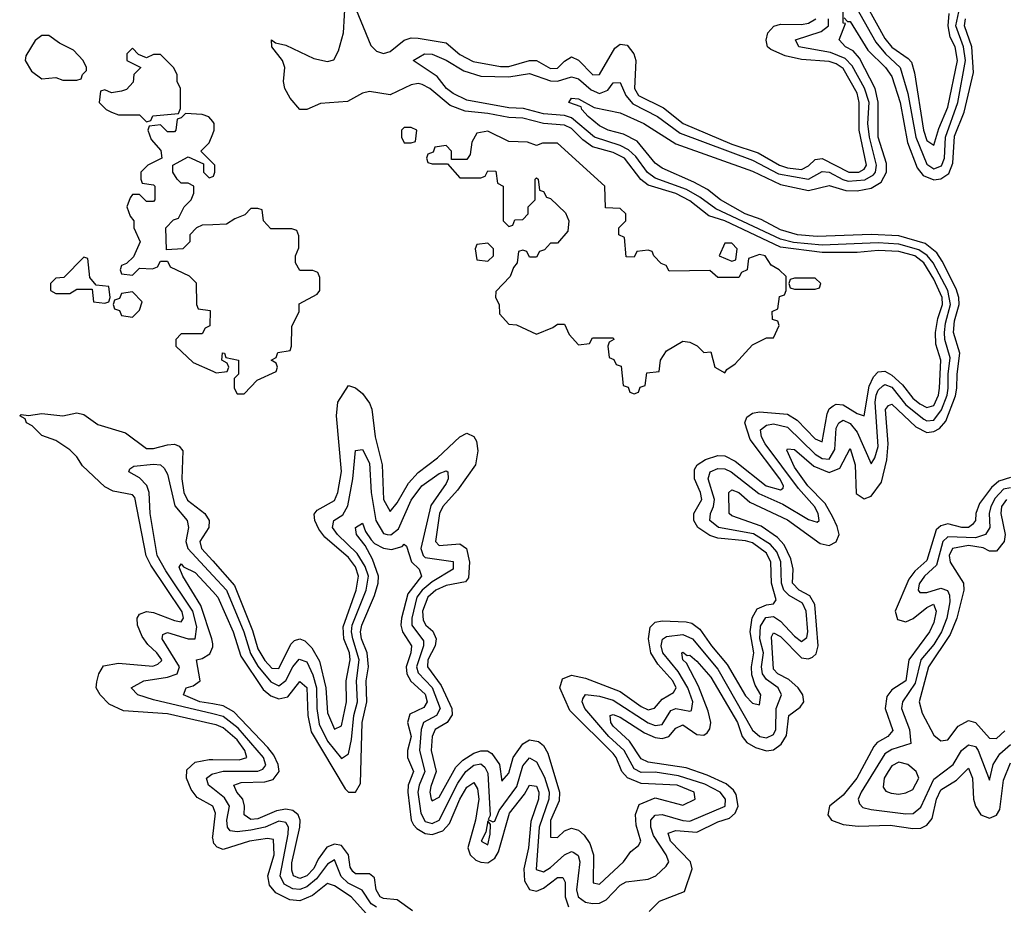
# Model space of a CAD drawing. Header units: inches. Extents: x 2671394 to 2765652, y 830470 to 955458.
# Tile 106 of 256: x 2739446 to 2742273, y 836705 to 839248. Entities that reach past the tile are written whole.
import ezdxf

# ---------------------------------------------------------------- set-up
doc = ezdxf.new("R2010")
doc.units = ezdxf.units.IN
doc.header["$MEASUREMENT"] = 0
doc.layers.add('C7833', color=7, linetype='Continuous')
doc.layers.add('C7843', color=7, linetype='Continuous')

msp = doc.modelspace()

# ---------------------------------------------------------------- linework, layer by layer
at = {"layer": 'C7833', "color": 2, "elevation": 14}
for points in [[(2739530, 839202), (2739510, 839202), (2739490, 839188), (2739463.6, 839143.6), (2739462, 839130), (2739479.6, 839099.6), (2739510, 839078), (2739550, 839082), (2739570, 839074), (2739610, 839074), (2739622, 839078), (2739626, 839090), (2739638, 839102), (2739638, 839110), (2739628, 839130), (2739600.2, 839160.2), (2739560.2, 839180.2)], [(2739770, 839166), (2739754, 839150), (2739754, 839130), (2739794, 839110), (2739774, 839090), (2739771.6, 839068.4), (2739752.7, 839047.3), (2739738, 839042), (2739710, 839038), (2739690, 839046), (2739678, 839042), (2739674, 839010), (2739694, 838990), (2739710, 838982), (2739730, 838974), (2739790, 838974), (2739810, 838954), (2739822, 838958), (2739828.4, 838971.6), (2739902, 838978), (2739907.3, 838992.7), (2739908, 839050), (2739898, 839070), (2739898, 839090), (2739888, 839110), (2739850, 839148), (2739830, 839148), (2739810, 839138), (2739787.3, 839147.3)], [(2739630, 838566), (2739572.7, 838507.3), (2739550, 838506), (2739534, 838490), (2739534, 838470), (2739550, 838462), (2739590, 838462), (2739610, 838474), (2739654, 838474), (2739658, 838438), (2739690, 838434), (2739702, 838438), (2739706, 838450), (2739702, 838482), (2739666, 838486), (2739647.3, 838507.3), (2739642, 838562)], [(2739770, 838466), (2739738, 838462), (2739732.7, 838447.3), (2739718, 838442), (2739714, 838430), (2739718, 838418), (2739732.7, 838412.7), (2739738, 838398), (2739770, 838394), (2739790, 838414), (2739798, 838438)]]:
    msp.add_lwpolyline(points, close=True, dxfattribs=at)
at = {"layer": 'C7833', "color": 2}
for points, elevation in [([(2740000, 838955.1), (2739989, 838969), (2739970, 838975.3), (2739922, 838978), (2739910, 838966), (2739898, 838962), (2739894, 838930), (2739890, 838926), (2739870, 838926), (2739850, 838946), (2739818, 838942), (2739814, 838930), (2739823.6, 838903.6), (2739851.6, 838871.6), (2739854, 838850), (2739814, 838830), (2739794, 838810), (2739794, 838790), (2739798, 838778), (2739830, 838774), (2739834, 838770), (2739834, 838730), (2739830, 838726), (2739810, 838726), (2739790, 838746), (2739770, 838746), (2739763.6, 838736.4), (2739754, 838710), (2739763.6, 838683.6), (2739774, 838670), (2739774, 838650), (2739792, 838610), (2739772.7, 838567.3), (2739752.7, 838547.3), (2739738, 838542), (2739734, 838530), (2739738, 838518), (2739770, 838514), (2739790, 838534), (2739827.3, 838532.7), (2739842, 838538), (2739850, 838554), (2739870, 838554), (2739878, 838538), (2739932.7, 838512.7), (2739952.7, 838492.7), (2739954, 838430), (2739958, 838418), (2739992.7, 838412.7), (2739991.6, 838368.4), (2739978, 838362), (2739970, 838346), (2739910, 838346), (2739894, 838330), (2739894, 838310), (2739943.6, 838263.6), (2740000, 838238.5)], 14), ([(2740000, 838836), (2739966, 838870), (2739990, 838894), (2740000, 838919.7)], 14), ([(2740000, 838659), (2739970, 838658), (2739954, 838650), (2739934, 838630), (2739934, 838610), (2739914, 838590), (2739867.3, 838587.3), (2739866, 838650), (2739887.3, 838672.7), (2739902, 838678), (2739918, 838710), (2739938, 838730), (2739946, 838750), (2739946, 838770), (2739930, 838778), (2739910, 838778), (2739898, 838790), (2739886, 838810), (2739886, 838830), (2739930, 838854), (2739974, 838834), (2739974, 838810), (2739990, 838794), (2740000, 838797.3)], 14), ([(2740000, 837225.7), (2739870, 837254.6), (2739743.8, 837263.8), (2739703.3, 837283.3), (2739677.2, 837310), (2739666, 837330), (2739667.3, 837347.3), (2739673.2, 837370), (2739687, 837393), (2739730, 837400.3), (2739827.8, 837392.2), (2739842.7, 837397.3), (2739853, 837407), (2739853.7, 837410), (2739839.7, 837430), (2739813.8, 837453.8), (2739797.3, 837477.3), (2739784, 837510), (2739783.6, 837530), (2739790, 837540.7), (2739810, 837548.7), (2739830, 837546.3), (2739890, 837522.8), (2739910, 837519.3), (2739916.4, 837530), (2739912.3, 837547.7), (2739822, 837682), (2739809, 837709), (2739776.2, 837876.2), (2739770, 837883.6), (2739713.9, 837893.9), (2739690, 837907), (2739626.7, 837966.7), (2739610, 837993.2), (2739590, 838012.7), (2739550, 838039.3), (2739510, 838054), (2739482, 838082), (2739466, 838090), (2739462, 838102), (2739446, 838110), (2739450, 838114), (2739471.3, 838111.3), (2739510, 838117.3), (2739570, 838110.5), (2739610, 838119.1), (2739630, 838114), (2739670, 838086), (2739750, 838061.3), (2739810, 838016.9), (2739830, 838016.5), (2739870, 838027.6), (2739890, 838028.7), (2739903.7, 838023.7), (2739914, 838010), (2739911.5, 837930), (2739917.3, 837890), (2739928.1, 837868.1), (2739977.6, 837830), (2739990.4, 837810), (2739988.8, 837790), (2739962.7, 837750), (2739968, 837730), (2740000, 837694)], 10), ([(2740000, 837255), (2739830, 837295.6), (2739785.2, 837310), (2739766, 837330), (2739802, 837350), (2739870, 837360.2), (2739898, 837370), (2739904.5, 837390), (2739855.1, 837470), (2739857.2, 837482.8), (2739870, 837488.2), (2739929.7, 837470.3), (2739949.7, 837470.3), (2739954.8, 837505.2), (2739943.2, 837550), (2739865.5, 837665.5), (2739841, 837710), (2739820.3, 837830), (2739817.8, 837890), (2739810.8, 837910.8), (2739790, 837932.7), (2739759, 837950), (2739762, 837958), (2739773.6, 837966.4), (2739830, 837971.4), (2739850.2, 837970.2), (2739860.7, 837960.7), (2739870, 837942.8), (2739891.7, 837851.7), (2739927, 837810), (2739930.3, 837790), (2739923.2, 837750), (2739928.4, 837730), (2740000, 837652.6)], 6), ([(2740000, 837456.1), (2739998, 837470), (2739965.7, 837565.7), (2739914, 837650), (2739903.6, 837676.4), (2739910, 837686), (2739916.7, 837676.7), (2739950, 837660.3), (2740000, 837606.2)], 2), ([(2740000, 837283.5), (2739962.7, 837290), (2739916, 837310), (2739924, 837330), (2739944.4, 837335.6), (2739964.5, 837350), (2739954, 837410), (2739970, 837414), (2739992.3, 837427.7), (2740000, 837447.7)], 2), ([(2740000, 836990.4), (2739955.1, 837015.1), (2739937.8, 837037.8), (2739924.7, 837070), (2739926, 837094), (2739950, 837116.5), (2739990, 837123.9), (2740000, 837123.9)], 10), ([(2740000, 837040.9), (2739988.2, 837050), (2739982.4, 837070), (2739998, 837082), (2740000, 837082.5)], 6), ([(2740000, 836897.8), (2739999.6, 836899.6), (2740000, 836903)], 10)]:
    msp.add_lwpolyline(points, dxfattribs=dict(at, elevation=elevation))
at = {"layer": 'C7843', "color": 2}
for points, elevation in [([(2740390, 839330.8), (2740453.7, 839173.7), (2740470, 839157.6), (2740490, 839150.3), (2740510, 839156), (2740550, 839189), (2740570, 839195.8), (2740590, 839194.7), (2740670, 839181.3), (2740710, 839148.1), (2740747.6, 839127.6), (2740826.5, 839113.5), (2740850, 839112.9), (2740910, 839130.2), (2740930, 839130.3), (2740970, 839107.2), (2740990, 839108), (2741010, 839128.7), (2741030, 839141.1), (2741050, 839131.8), (2741091.1, 839088.9), (2741110, 839090.4), (2741154.3, 839165.7), (2741170, 839177.6), (2741190, 839174), (2741208.8, 839150), (2741214.7, 839130), (2741211.3, 839050), (2741222.4, 839030), (2741294.1, 838994.1), (2741350.4, 838950), (2741490.4, 838890), (2741565.7, 838865.7), (2741627.2, 838830), (2741650, 838822.3), (2741690, 838817.8), (2741710, 838827.9), (2741730, 838846.5), (2741750, 838849.3), (2741826, 838810), (2741854.5, 838810), (2741870, 838818.9), (2741876.8, 838830), (2741856.3, 838930), (2741856.2, 839010), (2741850, 839036.9), (2741810, 839107.1), (2741790, 839121.1), (2741770, 839128), (2741690, 839133.6), (2741643.5, 839143.5), (2741602, 839162), (2741593, 839170), (2741588.5, 839188.5), (2741594, 839210), (2741610.9, 839229.1), (2741630, 839234.9), (2741690, 839233.6), (2741710, 839237.3), (2741731.9, 839250)], 10), ([(2741824.5, 839324.5), (2741903.3, 839183.3), (2741931.1, 839150), (2741973.7, 839110), (2741995.7, 839035.7), (2742018.4, 838910), (2742050, 838833.1), (2742070, 838819.8), (2742092.2, 838827.8), (2742100.5, 838850), (2742103.6, 838910), (2742139.6, 839010), (2742160.9, 839130), (2742155.7, 839170), (2742133.7, 839230), (2742150.9, 839310.9)], 6), ([(2741850, 839338), (2741930, 839193.7), (2741950, 839168.3), (2741996.6, 839136.6), (2742005.7, 839125.7), (2742014.7, 839094.7), (2742040.2, 838930), (2742050, 838900.4), (2742070, 838887.3), (2742084.4, 838935.6), (2742110, 838996.3), (2742137.9, 839130), (2742131.7, 839170), (2742117.4, 839197.4), (2742111, 839230), (2742114.3, 839265.7)], 10), ([(2740000, 837694), (2740063.1, 837623.1), (2740114.6, 837494.6), (2740130, 837442), (2740150, 837407.9), (2740170, 837386.5), (2740190, 837385.3), (2740224.8, 837455.2), (2740234.8, 837465.3), (2740250, 837470.4), (2740264.7, 837464.7), (2740284.3, 837444.3), (2740306.6, 837406.6), (2740324.8, 837330), (2740330, 837258), (2740350, 837210.7), (2740370, 837221), (2740384.4, 837290), (2740383.5, 837350), (2740394.9, 837410), (2740392.5, 837430), (2740377, 837470), (2740374.9, 837505.1), (2740412.2, 837610), (2740419, 837650), (2740410, 837676.9), (2740390, 837703.5), (2740321.8, 837761.8), (2740305, 837785), (2740293.7, 837810), (2740291.6, 837828.4), (2740300.4, 837839.6), (2740350, 837867), (2740359.2, 837890), (2740369.8, 837950.2), (2740355.4, 838110), (2740359.5, 838150), (2740390, 838198), (2740410, 838191.3), (2740430, 838174.8), (2740450, 838146.8), (2740456.5, 838130), (2740466.9, 838050), (2740486.7, 837970), (2740490.3, 837870.3), (2740510, 837836.3), (2740530, 837860.5), (2740562.4, 837917.6), (2740590, 837947.9), (2740645.1, 837990), (2740710, 838050.5), (2740730, 838060.7), (2740750, 838051.3), (2740757.5, 838037.5), (2740761.6, 838010), (2740754.4, 837970), (2740702.6, 837897.5), (2740660.7, 837850), (2740651.4, 837830), (2740639.5, 837750), (2740650, 837738.4), (2740710, 837743.1), (2740728.4, 837730), (2740737.6, 837690), (2740734.4, 837645.6), (2740726.1, 837633.9), (2740670, 837623.7), (2740640.3, 837610), (2740617.6, 837590), (2740602.7, 837550), (2740603.9, 837523.9), (2740611.8, 837510), (2740632.2, 837492.2), (2740642, 837470), (2740638.4, 837450), (2740617.8, 837410), (2740616.5, 837390), (2740656.1, 837336.1), (2740686.5, 837270), (2740687.9, 837252.1), (2740672.7, 837230), (2740638.9, 837210), (2740630.3, 837190), (2740627.6, 837150), (2740641.2, 837090), (2740626.3, 837046.3), (2740623.6, 837030), (2740627.6, 837010), (2740630, 837004.9), (2740650, 837016.3), (2740698.4, 837101.6), (2740718.1, 837121.9), (2740750, 837142.2), (2740770, 837149.2), (2740789.1, 837149.1), (2740801.6, 837141.6), (2740823.6, 837110), (2740830, 837062), (2740850, 837084.7), (2740863.1, 837130), (2740890, 837168.8), (2740910, 837180.3), (2740935.8, 837175.8), (2740950, 837163.8), (2740961.8, 837141.8), (2740995.8, 837030), (2740994.3, 837005.7), (2740970, 836948.7), (2740970, 836901), (2740990, 836900.5), (2741010, 836919.3), (2741030, 836927), (2741050, 836921.3), (2741066.4, 836906.4), (2741083, 836883), (2741093.4, 836850), (2741092, 836770), (2741110, 836766), (2741179.5, 836830), (2741200.5, 836859.5), (2741222.5, 836877.5), (2741229.4, 836890), (2741215.9, 836935.9), (2741213.5, 836966.5), (2741224.8, 836995.2), (2741270, 837014.4), (2741350, 836992.7), (2741385.2, 837010), (2741382.7, 837030), (2741333.2, 837050), (2741230, 837055.3), (2741191.2, 837071.2), (2741174.2, 837090), (2741158.7, 837130), (2741150, 837141.1), (2741024.9, 837264.9), (2740996.3, 837330), (2741004.4, 837355.6), (2741030, 837365.7), (2741070, 837357.8), (2741170, 837319.1), (2741230, 837276.1), (2741250, 837266.9), (2741268.4, 837271.6), (2741290, 837297), (2741323.3, 837316.7), (2741330.8, 837330), (2741321, 837350), (2741277.9, 837397.9), (2741258, 837430), (2741250.8, 837470), (2741256.3, 837503.7), (2741270, 837518), (2741290, 837522.4), (2741359.2, 837519.2), (2741375.3, 837515.3), (2741398.3, 837498.3), (2741431.6, 837450), (2741476.7, 837396.7), (2741530, 837306.4), (2741550, 837285.5), (2741570, 837281), (2741573.3, 837310), (2741557.2, 837337.2), (2741547.5, 837367.5), (2741546.4, 837390), (2741553.6, 837430), (2741542.9, 837490), (2741549, 837531), (2741563.5, 837556.5), (2741590, 837568.4), (2741609.7, 837570.4), (2741617.7, 837582.3), (2741604.1, 837630), (2741602, 837690), (2741590, 837716.4), (2741550, 837745.8), (2741530, 837751.9), (2741450, 837758.9), (2741427, 837767), (2741392.4, 837790), (2741381, 837810), (2741381.7, 837830), (2741404.2, 837870), (2741400.8, 837890), (2741382.8, 837930), (2741383.6, 837956.4), (2741391.2, 837970), (2741414.8, 837985.2), (2741450, 837996.2), (2741470, 837995.5), (2741500.3, 837980.3), (2741588.8, 837910), (2741630, 837898.4), (2741637.3, 837902.8), (2741638.9, 837910), (2741628.3, 837930), (2741542.7, 838042.7), (2741527.3, 838090), (2741533.2, 838106.8), (2741550, 838117.8), (2741570, 838122.2), (2741650, 838115.5), (2741678, 838098), (2741730, 838044.6), (2741750, 838036.3), (2741763.7, 838116.3), (2741769.8, 838130.2), (2741780.9, 838139.1), (2741790, 838144), (2741810, 838142.4), (2741850, 838117.4), (2741870, 838110.8), (2741884.2, 838195.8), (2741897.4, 838222.6), (2741910, 838236.5), (2741930, 838238.5), (2741950, 838227.5), (2741979.9, 838199.9), (2742010, 838161.3), (2742030, 838145.2), (2742050, 838134.3), (2742070, 838140.3), (2742083.5, 838170), (2742087, 838190), (2742090.6, 838270), (2742076.4, 838316.4), (2742075.4, 838350), (2742081.4, 838390), (2742094.9, 838430), (2742094.6, 838450), (2742070, 838503.1), (2742041.8, 838550), (2742016, 838570), (2741970, 838581.7), (2741910, 838584.9), (2741850, 838579.6), (2741750, 838579.3), (2741630, 838594.5), (2741470, 838670.5), (2741424.7, 838684.7), (2741370, 838727.8), (2741330, 838748.9), (2741250, 838772.3), (2741229.2, 838789.2), (2741182.7, 838850), (2741150, 838866.5), (2741090, 838882.9), (2741062.6, 838902.6), (2741030, 838934.8), (2741010, 838944.8), (2740950, 838949.8), (2740890, 838964.8), (2740850, 838966.5), (2740790, 838978.5), (2740725.2, 838985.2), (2740681.4, 839001.4), (2740623.5, 839050), (2740601.8, 839061.8), (2740590, 839064.5), (2740570, 839060.3), (2740510, 839032.2), (2740450, 839041.7), (2740430, 839036.4), (2740387.1, 839012.9), (2740310, 839006.6), (2740270, 838989.5), (2740250, 838989.5), (2740222.5, 839022.5), (2740207.3, 839050), (2740202.9, 839070), (2740207, 839110), (2740200.9, 839130), (2740169.4, 839170), (2740168.7, 839190), (2740180.7, 839180.7), (2740210, 839174.4), (2740290, 839136.5), (2740330, 839127.6), (2740348.1, 839131.9), (2740361.4, 839158.6), (2740375.4, 839210), (2740381.2, 839310)], 10), ([(2741252.7, 836687.3), (2741282.3, 836717.7), (2741354.5, 836745.5), (2741376.3, 836810), (2741371.3, 836830), (2741314, 836890), (2741307.6, 836912.4), (2741330, 836920.2), (2741390, 836915), (2741450, 836944.7), (2741484, 836956), (2741500.4, 836970), (2741508.9, 836990), (2741503.2, 837023.2), (2741495.6, 837035.6), (2741473.7, 837053.7), (2741419.2, 837079.2), (2741359.7, 837099.7), (2741250, 837116.4), (2741230, 837125.7), (2741197, 837177), (2741150, 837219.6), (2741143.1, 837230), (2741141.2, 837250), (2741150, 837252.9), (2741170, 837245.3), (2741240.1, 837200.1), (2741270, 837186.9), (2741290, 837183.9), (2741309.8, 837190.2), (2741330, 837214.4), (2741350, 837223.7), (2741390, 837196), (2741410, 837193.4), (2741419.4, 837200.6), (2741427.6, 837212.4), (2741429.8, 837230), (2741422.9, 837262.9), (2741394.5, 837334.5), (2741360.1, 837400.1), (2741349.7, 837410), (2741346.6, 837430), (2741350, 837432.2), (2741362.5, 837422.5), (2741370, 837423), (2741390, 837406.4), (2741430, 837360.3), (2741506.7, 837230), (2741520.2, 837190), (2741533.1, 837173.1), (2741558, 837158), (2741590, 837148.9), (2741610, 837152.2), (2741632.3, 837167.7), (2741646.9, 837193.1), (2741653.6, 837250), (2741686.2, 837273.8), (2741697.4, 837290), (2741694.3, 837310), (2741680.5, 837330), (2741653.8, 837353.8), (2741622.4, 837370), (2741610, 837383.6), (2741604, 837476), (2741610, 837487.7), (2741630, 837476.9), (2741690, 837416.1), (2741710, 837412.6), (2741722.2, 837417.8), (2741732.6, 837427.4), (2741738.4, 837450), (2741728.6, 837568.6), (2741714.1, 837594.1), (2741683.6, 837610), (2741664.8, 837630), (2741666, 837670), (2741659.7, 837699.7), (2741640.6, 837740.6), (2741621.3, 837761.3), (2741574.1, 837794.1), (2741490, 837823), (2741482.4, 837830), (2741482, 837890), (2741490, 837898), (2741510, 837890.3), (2741542.3, 837862.3), (2741650, 837812.3), (2741744.1, 837744.1), (2741770, 837738.5), (2741790, 837748.7), (2741798.2, 837770), (2741793.1, 837793.1), (2741780, 837820), (2741758.4, 837858.4), (2741709, 837910), (2741670, 837963), (2741647.9, 838012.1), (2741650, 838016), (2741670, 838013.7), (2741726, 837966), (2741770, 837947.6), (2741800.1, 837959.9), (2741830, 838016.3), (2741844.6, 837970), (2741847.3, 837887.3), (2741870, 837871.8), (2741890, 837879.5), (2741919.6, 837920.4), (2741935.4, 837984.6), (2741939.4, 838030), (2741931.5, 838128.5), (2741940.1, 838139.9), (2741950, 838144.4), (2742018.9, 838078.9), (2742050, 838062.8), (2742070, 838065.5), (2742086.1, 838073.9), (2742104.4, 838095.6), (2742132.2, 838167.8), (2742136.5, 838190), (2742136.8, 838230), (2742145.2, 838290), (2742127, 838350), (2742130, 838382.8), (2742143.2, 838430), (2742142.2, 838450), (2742134.7, 838474.7), (2742094.4, 838554.4), (2742078.5, 838578.5), (2742045.4, 838605.4), (2741970, 838627.3), (2741890, 838630.9), (2741735.1, 838624.9), (2741679, 838630), (2741630, 838644), (2741574.2, 838674.2), (2741528.3, 838690), (2741457.6, 838730), (2741420.3, 838760.3), (2741380.9, 838780.9), (2741290, 838821.1), (2741270, 838835.6), (2741218.6, 838898.6), (2741179.2, 838919.2), (2741135.3, 838930), (2741110, 838943), (2741078.4, 838970), (2741059.3, 838990), (2741057.5, 838997.5), (2741022, 839010), (2741030, 839022), (2741050, 839020.7), (2741095.1, 838995.1), (2741170, 838980.5), (2741237.3, 838950), (2741330, 838891.3), (2741550, 838812.9), (2741630, 838774.3), (2741710, 838757.2), (2741770, 838771.3), (2741817.4, 838757.4), (2741850, 838756.6), (2741890, 838763.6), (2741918.7, 838781.3), (2741934.5, 838810), (2741934.4, 838834.4), (2741910.8, 838910), (2741910.8, 839010.8), (2741901.8, 839050), (2741857.3, 839137.3), (2741838.6, 839158.6), (2741817, 839170), (2741798.4, 839190), (2741816.4, 839236.4), (2741810, 839238), (2741810, 839270.7)], 2), ([(2740000, 837652.6), (2740039.4, 837610), (2740089.5, 837490), (2740108.7, 837428.7), (2740130, 837392.2), (2740166.7, 837346.7), (2740190, 837335.9), (2740210, 837350.3), (2740230, 837390.3), (2740248.4, 837411.6), (2740270, 837404.2), (2740287.3, 837367.3), (2740297.8, 837330), (2740299.2, 837270), (2740305.7, 837225.7), (2740330, 837176.5), (2740370, 837127), (2740390, 837140.7), (2740399, 837181), (2740405.4, 837250), (2740415.3, 837290), (2740412.5, 837350), (2740420.7, 837410), (2740402.1, 837470), (2740398.2, 837490), (2740400.7, 837510), (2740440.8, 837610), (2740447.3, 837650), (2740438.2, 837678.2), (2740415, 837715), (2740358, 837770), (2740344.2, 837790), (2740348.2, 837810), (2740373.4, 837826.6), (2740388.3, 837851.7), (2740402.5, 837930), (2740410, 838011), (2740430, 838013.4), (2740450, 837974.8), (2740454.8, 837890), (2740468.6, 837810), (2740490, 837772.9), (2740501, 837770), (2740511.3, 837768.7), (2740533.8, 837786.2), (2740570, 837868.5), (2740600.4, 837910), (2740650, 837944.9), (2740670, 837952.7), (2740674.8, 837950), (2740676.5, 837930), (2740670, 837916), (2740626.6, 837853.4), (2740597.8, 837730), (2740603.9, 837710), (2740610, 837704.2), (2740690, 837692), (2740690.3, 837670), (2740630, 837633.8), (2740601.4, 837610), (2740586.3, 837590), (2740571.5, 837530), (2740571.8, 837510), (2740605, 837465), (2740605.5, 837450), (2740585.5, 837390), (2740590, 837373), (2740630.5, 837330.5), (2740653.2, 837270), (2740642.3, 837250), (2740604.9, 837230), (2740599, 837210), (2740594.2, 837150), (2740609.4, 837090), (2740592.4, 837050), (2740588.8, 837030), (2740597.4, 836970), (2740610, 836945.8), (2740630, 836940.2), (2740650, 836950.3), (2740704, 837056), (2740726.5, 837090), (2740750, 837107.6), (2740770, 837111.1), (2740781.7, 837101.7), (2740790, 837084.7), (2740796.3, 836963.7), (2740791.3, 836951.3), (2740804.7, 836944.7), (2740810, 836947.3), (2740822, 836978), (2740873.3, 837046.7), (2740890, 837105.5), (2740910, 837128.8), (2740930, 837117.6), (2740953, 837073), (2740966.3, 837030), (2740965, 837010), (2740937, 836930), (2740928.6, 836808.6), (2740950, 836801.5), (2740970, 836813.6), (2741010, 836850.3), (2741030, 836860.3), (2741036.9, 836856.9), (2741048.9, 836848.9), (2741054, 836830), (2741044.6, 836750), (2741049.2, 836730), (2741070, 836714.9), (2741090.2, 836710.2), (2741110, 836711.3), (2741130, 836721.3), (2741170, 836763.1), (2741187.2, 836772.8), (2741250, 836780.3), (2741272.3, 836790), (2741302.3, 836817.7), (2741309.6, 836830), (2741302.3, 836850), (2741265.9, 836905.9), (2741257.4, 836930), (2741257.7, 836950), (2741270, 836964.2), (2741290, 836966.2), (2741350, 836948.7), (2741370, 836947), (2741470.8, 836990), (2741472.5, 837010), (2741456.4, 837030), (2741413.1, 837053.1), (2741337.2, 837077.2), (2741270, 837087.3), (2741230, 837087), (2741210, 837097.2), (2741181.5, 837150), (2741137.3, 837190), (2741068.6, 837270), (2741060.5, 837290), (2741062.3, 837297.8), (2741070, 837310.3), (2741110, 837305.4), (2741150, 837294), (2741250, 837229.4), (2741270, 837221.5), (2741290, 837224.4), (2741315.4, 837264.6), (2741330, 837270.2), (2741370, 837262.6), (2741374.9, 837265.1), (2741378.2, 837290), (2741364.3, 837330), (2741336.7, 837376.7), (2741292.7, 837430), (2741287.2, 837450), (2741290.9, 837469.1), (2741302.5, 837477.5), (2741350, 837482.6), (2741377.3, 837470), (2741450, 837383.6), (2741550, 837207.8), (2741571, 837190), (2741590, 837186.5), (2741610, 837195.8), (2741616.5, 837210), (2741617.7, 837270), (2741632.8, 837310), (2741623, 837330), (2741590, 837354), (2741578.7, 837370), (2741575.9, 837390), (2741580.8, 837430), (2741571.2, 837470), (2741573, 837507), (2741588.3, 837531.7), (2741610, 837534.2), (2741630, 837521.2), (2741670, 837477.6), (2741690, 837462.3), (2741705.9, 837474.1), (2741708.7, 837490), (2741703.9, 837550), (2741693, 837573), (2741654.7, 837594.7), (2741639.9, 837610), (2741633.2, 837630), (2741631, 837691), (2741619.7, 837719.7), (2741601.4, 837741.4), (2741552.2, 837772.2), (2741452.3, 837790), (2741427.4, 837810), (2741428.7, 837830), (2741438, 837850), (2741440.7, 837870), (2741422, 837930), (2741428.3, 837950), (2741450, 837959.2), (2741470, 837958.4), (2741488.4, 837950), (2741567.5, 837887.5), (2741636.6, 837856.6), (2741710, 837812.9), (2741735.1, 837804.9), (2741740.9, 837810), (2741738.2, 837830), (2741727.4, 837850), (2741682.2, 837902.2), (2741586.3, 838030), (2741575.8, 838050), (2741572.8, 838070), (2741590, 838084), (2741610, 838087.2), (2741650, 838077.8), (2741730, 838000.6), (2741750, 837987.8), (2741770, 837986.4), (2741786.4, 838013.7), (2741790, 838074.8), (2741797.6, 838090), (2741810, 838097.8), (2741830, 838088.9), (2741850, 838063.7), (2741890, 837973), (2741900.5, 837990), (2741910, 838022), (2741902.2, 838150), (2741904.7, 838170), (2741910, 838183.7), (2741923.4, 838196.6), (2741930, 838200.2), (2741950, 838192.7), (2741990, 838142.3), (2742041.2, 838101.2), (2742050, 838095.8), (2742070, 838098.2), (2742092.6, 838127.4), (2742108.7, 838170), (2742111.6, 838190), (2742111, 838230), (2742117.3, 838277.3), (2742101.7, 838330), (2742100.7, 838350), (2742103.5, 838376.5), (2742118.3, 838430), (2742110.5, 838470), (2742068.1, 838550), (2742051.1, 838571.1), (2742027.2, 838587.2), (2741970, 838603.4), (2741910, 838606.8), (2741750, 838600.1), (2741667.7, 838607.7), (2741630, 838617.1), (2741444.3, 838704.3), (2741398.6, 838738.6), (2741359.9, 838760.1), (2741270, 838793), (2741248.6, 838808.6), (2741214.5, 838854.5), (2741194, 838874), (2741170, 838886.6), (2741096.4, 838910), (2741030, 838966.2), (2741010, 838972.2), (2740950, 838977.7), (2740892.7, 838992.7), (2740850, 838994.8), (2740730, 839016.1), (2740690, 839036), (2740671.3, 839050), (2740644.1, 839084.1), (2740575.3, 839130), (2740608, 839150), (2740630, 839148.4), (2740670, 839131.6), (2740720.9, 839100.9), (2740770, 839085.8), (2740850, 839083.5), (2740910, 839092.9), (2740970, 839072.5), (2740990, 839071), (2741030, 839083.2), (2741050, 839077.8), (2741086.2, 839046.2), (2741110, 839035.5), (2741134.7, 839045.3), (2741150, 839066), (2741170, 839067.3), (2741185.8, 839030), (2741205.7, 839005.7), (2741276.9, 838970), (2741342.2, 838922.2), (2741550, 838844.1), (2741624.8, 838804.8), (2741710, 838789.4), (2741750, 838812.1), (2741770, 838810.1), (2741808.6, 838788.6), (2741824.5, 838784.5), (2741872.3, 838787.7), (2741897.3, 838802.7), (2741902.9, 838810), (2741906, 838830), (2741885.3, 838910), (2741881.1, 838950), (2741884.2, 839010), (2741870.8, 839050.8), (2741835.4, 839115.4), (2741815.9, 839135.9), (2741773.3, 839153.3), (2741682.7, 839170), (2741673.2, 839190), (2741746.5, 839213.5), (2741767.6, 839230), (2741768.2, 839250)], 6), ([(2741813.2, 839253.2), (2741822, 839242), (2741830, 839242.8), (2741880.4, 839160.4), (2741931.4, 839110), (2741950, 839084.9), (2741973.9, 839010), (2741995.1, 838895.1), (2742022.6, 838822.5), (2742040.1, 838800.1), (2742070, 838788), (2742090, 838791), (2742113.6, 838806.4), (2742124.7, 838835.3), (2742130, 838913.4), (2742157.7, 838982.3), (2742184.4, 839095.6), (2742179.8, 839170), (2742158.5, 839230), (2742161.5, 839250)], 2), ([(2740000, 838919.7), (2740004, 838930), (2740004, 838950), (2740000, 838955.1)], 14), ([(2740000, 838797.3), (2740002, 838798), (2740006, 838810), (2740006, 838830), (2740000, 838836)], 14), ([(2740000, 838238.5), (2740010, 838234), (2740042, 838238), (2740046, 838250), (2740042, 838262), (2740026, 838270), (2740028.4, 838291.6), (2740034, 838290), (2740038, 838278), (2740074, 838270), (2740074, 838230), (2740062, 838218), (2740062, 838190), (2740070, 838174), (2740090, 838174), (2740127.3, 838212.7), (2740182, 838238), (2740186, 838250), (2740182, 838262), (2740168, 838270), (2740182, 838278), (2740187.3, 838292.7), (2740222, 838298), (2740226, 838310), (2740227.3, 838367.3), (2740248, 838410), (2740248.4, 838431.6), (2740300.4, 838459.6), (2740308, 838470), (2740307.3, 838507.3), (2740302, 838522), (2740287.3, 838527.3), (2740250, 838528), (2740238, 838550), (2740238, 838570), (2740247.3, 838592.7), (2740247.3, 838627.3), (2740242, 838642), (2740227.3, 838647.3), (2740167.3, 838647.3), (2740146, 838670), (2740142, 838702), (2740130, 838706), (2740110, 838706), (2740092.7, 838687.3), (2740063.6, 838676.4), (2740039.6, 838660.4), (2740000, 838659)], 14), ([(2742290, 837933.1), (2742256.7, 837923.3), (2742235.5, 837904.5), (2742201.5, 837858.5), (2742191.3, 837830), (2742190.2, 837809.8), (2742181.5, 837798.5), (2742170, 837789.8), (2742150.2, 837789.8), (2742110, 837800.4), (2742090, 837794.3), (2742077, 837783), (2742050, 837695.1), (2742015.8, 837664.2), (2741998.3, 837641.7), (2741958.9, 837550), (2741965.7, 837525.7), (2741990, 837519.5), (2742010.9, 837529.1), (2742050, 837560.3), (2742069.3, 837570), (2742077.4, 837550), (2742070, 837517.2), (2742057.7, 837490), (2741998.6, 837410), (2741990.2, 837350), (2741950, 837323.5), (2741935, 837305), (2741930.2, 837270), (2741952.8, 837207.2), (2741938, 837190), (2741907.5, 837172.5), (2741898.4, 837161.6), (2741848.9, 837070), (2741810, 837022), (2741770.4, 836990), (2741765.5, 836965.5), (2741776.3, 836950), (2741810, 836937.4), (2741853, 836933), (2741944.5, 836935.5), (2742010, 836925.5), (2742032.7, 836927.3), (2742050, 836935.3), (2742065.2, 836954.8), (2742077.6, 837010), (2742090, 837037), (2742135.6, 837064.5), (2742170, 837099.3), (2742180.8, 837070), (2742184.2, 837010), (2742190.2, 836990), (2742205.4, 836965.4), (2742230, 836955.3), (2742250, 836964.2), (2742259.5, 836980.5), (2742270, 837064.7), (2742290, 837114.4)], 2), ([(2742290, 837904.2), (2742270, 837899.5), (2742246.2, 837873.8), (2742233.6, 837850), (2742229.3, 837830), (2742231.2, 837790), (2742218.7, 837770), (2742190, 837760.5), (2742110, 837762.9), (2742096.5, 837750), (2742077.8, 837682.2), (2742043.2, 837650), (2742028, 837628), (2742025.5, 837610), (2742030, 837603.1), (2742050, 837603.5), (2742090, 837615.8), (2742109.2, 837609.2), (2742115.6, 837595.6), (2742116.1, 837576.1), (2742107.9, 837530), (2742092.2, 837490), (2742070, 837454), (2742033.2, 837410), (2742016.8, 837343.2), (2741980.3, 837290), (2741977.4, 837270), (2742000.2, 837210), (2742004, 837170), (2741950, 837152.7), (2741930, 837140.4), (2741861.2, 837030), (2741853.1, 837010), (2741856.5, 836996.5), (2741866.3, 836986.3), (2741890, 836980.3), (2741990, 836968.1), (2742010.7, 836969.3), (2742032.7, 836987.3), (2742070, 837067.6), (2742125.4, 837110), (2742149.9, 837150.1), (2742170, 837166), (2742190, 837161.3), (2742197.3, 837150), (2742230, 837064.7), (2742240.4, 837110), (2742260.2, 837139.8), (2742290, 837167.2)], 6), ([(2742278.7, 837870), (2742264.1, 837850), (2742262.9, 837830), (2742274.6, 837770), (2742272.2, 837750), (2742250, 837722.4), (2742230, 837721.7), (2742211.9, 837731.9), (2742170, 837738.3), (2742123.6, 837730), (2742114.2, 837710), (2742117.2, 837690), (2742155.2, 837630), (2742156.5, 837610), (2742136.5, 837530), (2742117.6, 837482.4), (2742055.2, 837390), (2742028.1, 837290), (2742036.9, 837256.9), (2742070, 837194), (2742090, 837177.3), (2742110, 837180.7), (2742140.4, 837219.6), (2742170, 837236.4), (2742190.2, 837230.2), (2742230, 837185.5), (2742250, 837184.4), (2742274, 837206)], 10), ([(2740000, 837606.2), (2740014.9, 837590), (2740059.2, 837490), (2740080.6, 837420.6), (2740144.5, 837324.5), (2740166.8, 837306.8), (2740190, 837298.6), (2740215.8, 837304.2), (2740250, 837348.2), (2740270, 837330.5), (2740273.2, 837250), (2740283, 837203), (2740380.2, 837040.2), (2740390, 837030.3), (2740410, 837030.4), (2740424.5, 837055.5), (2740429.2, 837230), (2740442.2, 837290), (2740441.1, 837350), (2740446.9, 837390), (2740443.2, 837430), (2740427.2, 837470), (2740424.5, 837490), (2740428.3, 837510), (2740464.8, 837595.2), (2740475.1, 837630), (2740475.8, 837650), (2740459.2, 837699.2), (2740437.8, 837737.8), (2740412.7, 837770), (2740409.6, 837790), (2740430, 837802.8), (2740438.7, 837778.7), (2740454.8, 837754.8), (2740464.2, 837744.2), (2740490, 837730.2), (2740513.4, 837726.6), (2740544.2, 837735.8), (2740550, 837742), (2740556.5, 837736.5), (2740571, 837691), (2740592.7, 837670), (2740599.5, 837650), (2740560.6, 837599.4), (2740542.2, 837530), (2740539.7, 837510), (2740544.7, 837490), (2740571.1, 837450), (2740569.1, 837430), (2740555.4, 837390), (2740557.2, 837370), (2740569.3, 837349.3), (2740610, 837311.6), (2740616.2, 837290), (2740606.6, 837273.4), (2740565.8, 837254.2), (2740559.7, 837230), (2740570.2, 837190), (2740559.1, 837150), (2740559.6, 837130), (2740576.2, 837090), (2740561.2, 837050), (2740560.2, 837030), (2740570.1, 836950.1), (2740576.9, 836936.9), (2740586.1, 836926.1), (2740610, 836911.8), (2740630, 836909.1), (2740660.4, 836919.6), (2740679.4, 836940.6), (2740709.1, 837010), (2740730, 837044.9), (2740750, 837058.4), (2740760.2, 837040.2), (2740764.2, 837010), (2740754.3, 836950), (2740732.1, 836870), (2740739.6, 836850), (2740755.5, 836835.5), (2740770, 836829), (2740790, 836827.8), (2740810, 836841.1), (2740821, 836859), (2740852, 836970), (2740895.4, 837024.6), (2740910, 837050.4), (2740930, 837047.7), (2740935.9, 837030), (2740935.4, 837010), (2740913.6, 836946.4), (2740906.2, 836870), (2740893.5, 836810), (2740895.5, 836775.5), (2740910, 836750.4), (2740930, 836746), (2740950, 836754.9), (2740990, 836785.7), (2741005.2, 836785.2), (2741012.1, 836772.1), (2741012, 836730), (2741021.1, 836701.1)], 2), ([(2740000, 837447.7), (2740000.9, 837450), (2740000, 837456.1)], 2), ([(2740574, 836690), (2740530, 836721.4), (2740490, 836725.3), (2740480.5, 836730), (2740469.8, 836750), (2740464.6, 836784.6), (2740450, 836795.8), (2740410, 836795.8), (2740402.5, 836802.5), (2740394.5, 836814.5), (2740389.8, 836850), (2740370, 836876.8), (2740350, 836881.4), (2740327.8, 836872.2), (2740302.4, 836837.6), (2740290, 836811.5), (2740270, 836789.8), (2740250, 836782.8), (2740232, 836790), (2740226.8, 836806.8), (2740227.5, 836827.5), (2740249.8, 836930), (2740251.1, 836950), (2740245.2, 836965.2), (2740230, 836977.2), (2740210, 836981.6), (2740183.5, 836976.5), (2740130, 836953.7), (2740110, 836951.5), (2740090, 836965.2), (2740091.6, 836990), (2740086.9, 837010), (2740069.7, 837030), (2740060.7, 837050), (2740081.6, 837058.4), (2740150, 837059.7), (2740173.3, 837066.7), (2740190.8, 837089.2), (2740188.1, 837110), (2740176, 837136), (2740158.2, 837158.2), (2740060.7, 837260.7), (2740030, 837278.2), (2740000, 837283.5)], 2), ([(2740000, 837082.5), (2740029.9, 837090.1), (2740130, 837090.2), (2740143.6, 837096.4), (2740152.6, 837107.4), (2740145.5, 837130), (2740073.5, 837213.5), (2740030, 837247.8), (2740000, 837255)], 6), ([(2740000, 837123.9), (2740076.5, 837123.5), (2740098.4, 837130), (2740092, 837150), (2740070, 837180.4), (2740030, 837215), (2740010, 837223.5), (2740000, 837225.7)], 10), ([(2740470, 836700.2), (2740455.1, 836710), (2740429.2, 836749.2), (2740388.9, 836768.9), (2740368.4, 836788.4), (2740350, 836836.3), (2740330, 836824), (2740298.2, 836781.8), (2740270, 836758.1), (2740250, 836751.2), (2740230, 836752.8), (2740205.7, 836765.7), (2740193.8, 836790), (2740217, 836910), (2740217.7, 836930), (2740210, 836943.5), (2740190, 836947), (2740150.6, 836929.4), (2740110, 836921.1), (2740070, 836915.9), (2740050, 836918.9), (2740042.4, 836930), (2740041, 836950), (2740048, 836990), (2740034.4, 837014.4), (2740000, 837040.9)], 6), ([(2740000, 836903), (2740007.8, 836970), (2740000.7, 836990), (2740000, 836990.4)], 10), ([(2740441.4, 836681.4), (2740397.4, 836730), (2740350, 836761.1), (2740330, 836768), (2740286.7, 836733.3), (2740250, 836718.7), (2740221.2, 836721.2), (2740181.7, 836741.7), (2740163.5, 836763.5), (2740158.7, 836790), (2740176.2, 836850), (2740174.6, 836894.6), (2740157.3, 836897.2), (2740106, 836890), (2740030, 836866), (2740012.8, 836872.8), (2740003.3, 836883.3), (2740000, 836897.8)], 10)]:
    msp.add_lwpolyline(points, dxfattribs=dict(at, elevation=elevation))
for points, elevation in [([(2740570, 838938), (2740550, 838938), (2740542, 838930), (2740542, 838910), (2740550, 838894), (2740570, 838894), (2740582, 838898), (2740586, 838930)], 14), ([(2740790, 838928), (2740758, 838922), (2740743.6, 838896.4), (2740739.6, 838860.4), (2740730, 838846), (2740686, 838846), (2740686, 838870), (2740670, 838886), (2740638, 838882), (2740632.7, 838867.3), (2740618, 838862), (2740614, 838850), (2740618, 838838), (2740630, 838834), (2740674, 838834), (2740710, 838794), (2740770, 838794), (2740782, 838798), (2740790, 838814), (2740812.7, 838812.7), (2740818, 838778), (2740834, 838770), (2740834, 838670), (2740850, 838654), (2740862, 838658), (2740867.3, 838672.7), (2740890, 838674), (2740906, 838690), (2740906, 838710), (2740926, 838730), (2740926, 838790), (2740930, 838794), (2740934, 838790), (2740938, 838758), (2740950, 838754), (2740958, 838738), (2740970, 838734), (2741012.7, 838692.7), (2741022, 838670), (2741019.6, 838640.4), (2740990, 838606), (2740970, 838606), (2740952.7, 838587.3), (2740938, 838582), (2740930, 838566), (2740910, 838566), (2740902, 838582), (2740890, 838586), (2740878, 838582), (2740874, 838550), (2740863.6, 838536.4), (2740854, 838510), (2740812.7, 838467.3), (2740812, 838450), (2740822, 838430), (2740823.6, 838403.6), (2740850, 838374), (2740872, 838372), (2740930, 838344.7), (2740976.4, 838363.6), (2740990, 838374), (2741010, 838374), (2741023.6, 838343.6), (2741050, 838314), (2741082, 838318), (2741090, 838334), (2741150, 838334), (2741152, 838330), (2741138, 838322), (2741134, 838310), (2741138, 838278), (2741152, 838272), (2741158, 838258), (2741172.7, 838252.7), (2741178, 838198), (2741192.7, 838192.7), (2741198, 838178), (2741210, 838174), (2741222, 838178), (2741227.3, 838192.7), (2741242, 838198), (2741246, 838234), (2741282, 838238), (2741286, 838270), (2741303.1, 838296.9), (2741350, 838324.7), (2741370, 838322), (2741391.3, 838311.3), (2741410, 838292), (2741430, 838294), (2741442, 838250), (2741470, 838234), (2741476.4, 838243.6), (2741500.4, 838259.6), (2741550, 838314), (2741590, 838334), (2741610, 838334), (2741626, 838370), (2741622, 838382), (2741607.3, 838387.3), (2741606, 838410), (2741622, 838418), (2741627.3, 838452.7), (2741642, 838458), (2741646, 838470), (2741646, 838510), (2741626, 838530), (2741603.1, 838543.1), (2741586, 838570), (2741570, 838574), (2741538, 838562), (2741534, 838530), (2741518, 838522), (2741510, 838508), (2741450, 838508), (2741427.3, 838527.3), (2741310, 838526), (2741302, 838542), (2741287.3, 838547.3), (2741266, 838570), (2741262, 838582), (2741250, 838586), (2741218, 838582), (2741210, 838566), (2741187.3, 838567.3), (2741182, 838622), (2741166, 838630), (2741166, 838650), (2741186, 838670), (2741186, 838690), (2741170, 838706), (2741127.3, 838707.3), (2741126, 838770), (2740990, 838893.2), (2740947.1, 838892.9), (2740930, 838886), (2740903.6, 838896.4), (2740850, 838898)], 14), ([(2740790, 838606), (2740758, 838602), (2740754, 838590), (2740758, 838558), (2740790, 838554), (2740806, 838570), (2740806, 838590)], 14), ([(2741490, 838606), (2741470, 838606), (2741454, 838570), (2741490, 838554), (2741502, 838558), (2741506, 838590)], 14), ([(2741730, 838506), (2741670, 838506), (2741658, 838502), (2741654, 838490), (2741658, 838478), (2741670, 838474), (2741730, 838474), (2741742, 838478), (2741746, 838490)], 14), ([(2741970, 837116), (2741950, 837105.6), (2741939.6, 837090), (2741927.9, 837070), (2741924.8, 837044.8), (2741932.7, 837032.7), (2741947.5, 837027.5), (2741970, 837024.9), (2741990, 837028.4), (2742010, 837038), (2742027.6, 837070), (2742019.6, 837090), (2741995.6, 837110)], 10), ([(2740790, 836948), (2740784.4, 836915.6), (2740771, 836890), (2740790, 836879.1), (2740796.9, 836910), (2740797.2, 836937.2)], 6)]:
    msp.add_lwpolyline(points, close=True, dxfattribs=dict(at, elevation=elevation))

doc.saveas('drawing.dxf')
